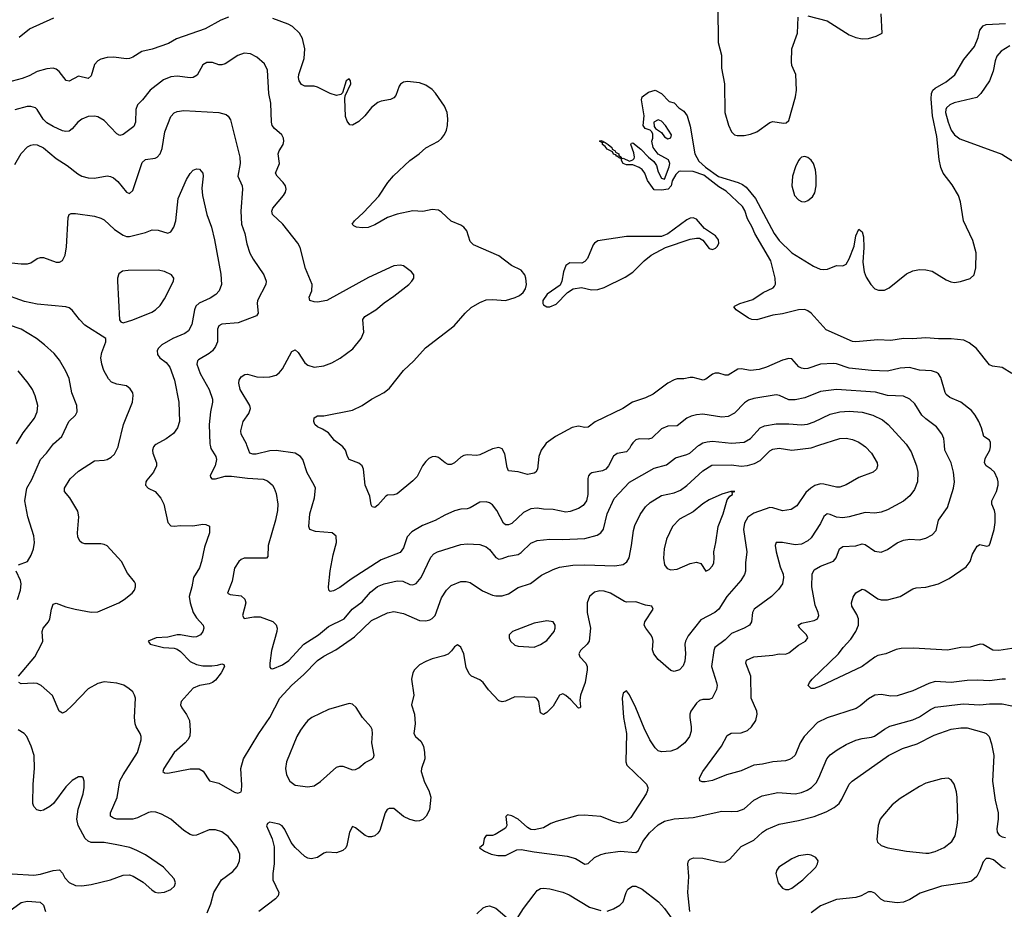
# Model space of a CAD drawing. Header units: inches. Extents: x 884691 to 1028259, y 526745 to 653629.
# Tile 84 of 241: x 911700 to 917883, y 617084 to 622674. Entities that reach past the tile are written whole.
import ezdxf

# ---------------------------------------------------------------- set-up
doc = ezdxf.new("R2010")
doc.units = ezdxf.units.IN
doc.header["$MEASUREMENT"] = 0
doc.layers.add('A9611', color=7, linetype='Continuous')
doc.layers.add('A9612', color=7, linetype='Continuous')

msp = doc.modelspace()

# ---------------------------------------------------------------- linework, layer by layer
at = {"layer": 'A9611', "color": 6}
for points, elevation in [([(911691.9, 619248.1), (911749.5, 619270.5), (911773.1, 619310), (911787.9, 619350), (911792.8, 619390), (911788.1, 619430), (911750.9, 619550), (911731.9, 619650), (911745.3, 619730), (911776.1, 619783.9), (911830.1, 619909.9), (911869, 619950), (911905.5, 620000)], 2800), ([(911693.6, 618550), (911794.7, 618670), (911837.7, 618750), (911844.8, 618770), (911842, 618830), (911847.4, 618850), (911880.1, 618890), (911889.9, 618910), (911898.9, 618970), (911910, 619001), (911930, 619007.7), (911990, 618984.4), (912049.4, 618970.6), (912150, 618951.6), (912190, 618953.2), (912322.9, 619010), (912356.8, 619030), (912406.4, 619070), (912420.6, 619090), (912427.6, 619110), (912428.1, 619130), (912421.8, 619141.8), (912377.3, 619197.3), (912340.4, 619270), (912250, 619367.5), (912230, 619377.1), (912210, 619379.7), (912110, 619380.1), (912090, 619386.4), (912078.1, 619398.1), (912065.4, 619425.4), (912062.4, 619450), (912071.9, 619550), (912065.3, 619585.3), (912014.6, 619670), (911981.9, 619710), (911981.5, 619730), (912017.7, 619790), (912070, 619837.9), (912170, 619901.5), (912230, 619905.8), (912250, 619911.3), (912274.8, 619925.2), (912295.1, 619944.9), (912317.8, 619990), (912320.2, 620000)], 2700), ([(912548.8, 620000), (912539.5, 619990), (912533.5, 619970), (912535.4, 619950), (912559, 619890), (912559.6, 619870), (912540.6, 619830), (912498.9, 619781.1), (912492.8, 619770), (912490.8, 619750), (912506.4, 619730), (912550.3, 619710), (912587.3, 619667.3), (912605.2, 619630), (912630, 619514.8), (912650, 619492.8), (912670, 619490.7), (912710, 619496), (912787.1, 619492.9), (912850, 619503.4), (912870, 619502.6), (912891.9, 619491.9), (912891.6, 619450), (912860.1, 619359.9), (912842.5, 619270), (912829, 619230), (912791.7, 619168.3), (912782.2, 619110), (912765.4, 619050), (912771.5, 619010), (912790.1, 618950.1), (912810, 618916.1), (912852, 618870), (912856.7, 618850), (912851.3, 618830), (912836.1, 618810), (912810, 618796.2), (912790, 618794.5), (912710.2, 618809.8), (912690, 618808.3), (912630, 618794.3), (912556.2, 618790), (912506.8, 618770), (912519.7, 618750), (912603, 618730), (912670, 618725), (912690, 618718.7), (912710, 618704), (912770, 618642), (912810, 618621.7), (912850, 618615.1), (912906.5, 618613.5), (912941.9, 618618.1), (912970, 618627.2), (912982.6, 618622.6), (912986.5, 618610), (912965.2, 618570), (912930, 618523.9), (912910.7, 618509.3), (912890, 618500.9), (912828.8, 618491.2), (912790, 618474.8), (912714.5, 618390), (912710.8, 618370), (912718.3, 618350), (912748.7, 618308.7), (912765.6, 618270), (912771.6, 618208.4), (912768.5, 618171.5), (912756.9, 618150), (912738.9, 618130), (912670.9, 618070), (912605.1, 617970), (912599.4, 617950), (912610, 617941.5), (912630, 617939.5), (912770, 617968.1), (912826.6, 617966.6), (912852.2, 617952.2), (912892.6, 617892.6), (912950, 617876.3), (913050, 617819.9), (913070, 617813.7), (913090, 617822.2), (913093.6, 617830), (913095.5, 617864.5), (913088.2, 617968.2), (913105.2, 618030), (913201.4, 618190), (913270, 618290.3), (913333.8, 618410), (913410, 618493.2), (913481.8, 618558.2), (913570, 618648.1), (913610, 618675.6), (913684.9, 618715.1), (913802.6, 618797.4), (913910, 618898.1), (914010, 618946.2), (914050, 618955.7), (914110, 618943.7), (914210, 618899.8), (914250, 618897.2), (914276.2, 618903.8), (914290, 618910.9), (914310, 618930.9), (914350, 619040.5), (914379.9, 619090), (914410, 619118.2), (914470, 619143.8), (914504.4, 619144.4), (914530, 619138.4), (914606.3, 619086.3), (914670, 619058.2), (914690, 619053.4), (914730, 619053.9), (914770, 619067.5), (914830, 619105.8), (914908.5, 619131.5), (914977.1, 619182.9), (915050, 619220), (915090, 619233.7), (915173.5, 619246.5), (915250, 619248.7), (915437.8, 619242.2), (915490, 619250), (915513.4, 619266.6), (915526.8, 619293.2), (915543.2, 619370), (915554.6, 619465.4), (915563.5, 619496.5), (915596, 619564), (915630, 619614.1), (915659.4, 619640.6), (915730, 619683.8), (915810, 619700.6), (915850, 619718), (915890, 619748), (915990, 619839.7), (916045.7, 619874.3), (916170, 619877.3), (916230, 619867.9), (916270, 619873.7), (916313.7, 619886.3), (916350, 619904.9), (916410, 619964.2), (916430, 619975.9), (916470, 619980.9), (916550, 619968.5), (916670, 619984.1), (916719.2, 620000)], 2600), ([(912896.1, 620000), (912900.3, 619980.3), (912931.5, 619930), (912935.5, 619910), (912927.1, 619870), (912895.7, 619810), (912899, 619799), (912906.8, 619790), (912930, 619788.7), (912990, 619805.2), (913030, 619806.6), (913130, 619792.4), (913230, 619786.3), (913256.8, 619776.8), (913286.8, 619750), (913299, 619730), (913310, 619697.2), (913320.5, 619630), (913319.3, 619590), (913307.1, 619530), (913260.9, 619370), (913258.7, 619301.3), (913249.2, 619290.8), (913110, 619290.1), (913090, 619281.8), (913076.1, 619270), (913050, 619228.7), (913034.9, 619145.1), (913004.7, 619070), (913022.5, 619062.5), (913090, 619054.2), (913114, 619034), (913119.7, 619010), (913098.5, 618930), (913110, 618912.4), (913170, 618923), (913210, 618922), (913290, 618893.6), (913311.7, 618871.7), (913317.4, 618850), (913315.9, 618830), (913282.1, 618710), (913270.6, 618630.6), (913270, 618606.3), (913277.4, 618597.4), (913290, 618595), (913350, 618619.8), (913390, 618647.4), (913484.8, 618750), (913577, 618810), (913638.6, 618861.4), (913737, 618910), (913788.9, 618971.1), (913850, 619015.3), (913902.7, 619077.3), (913948.1, 619111.9), (913990, 619129.5), (914070, 619148.6), (914105.3, 619145.3), (914150, 619124.5), (914170, 619123.3), (914190, 619132.4), (914220.9, 619170), (914282.3, 619297.7), (914301.7, 619318.3), (914323.4, 619330), (914470, 619376.8), (914510, 619380.3), (914590, 619376.9), (914630, 619362.3), (914650, 619344.8), (914690, 619294.9), (914710, 619285.3), (914730, 619287.8), (914770, 619303.2), (914830, 619312.9), (914850, 619325.8), (914910, 619384.2), (914950, 619401.7), (915030, 619411), (915108.9, 619408.9), (915250, 619413.5), (915325.9, 619434.1), (915350.5, 619449.5), (915366.5, 619473.5), (915388.9, 619570), (915433.7, 619666.3), (915530, 619767.2), (915684.2, 619855.8), (915762.2, 619877.8), (915818.2, 619921.8), (915890, 619941.3), (915909.3, 619950.7), (915962.4, 619997.6), (915966.4, 620000)], 2500), ([(915541.1, 620000), (915530, 619980.1), (915510, 619959.6), (915451.6, 619948.4), (915430, 619931), (915398.3, 619870), (915381.5, 619850), (915361.1, 619838.9), (915293.8, 619826.2), (915281.5, 619818.5), (915272.6, 619807.4), (915269, 619791), (915268.2, 619690), (915258.9, 619650), (915239.1, 619620.9), (915210, 619601.8), (915156.8, 619583.2), (915130, 619580.3), (915050, 619596.5), (914990, 619598.6), (914950, 619605), (914910, 619601.3), (914863.4, 619576.6), (914790, 619507.7), (914770, 619499.1), (914750, 619500.2), (914738.8, 619510), (914696.8, 619590), (914670, 619625), (914650, 619638.6), (914630, 619645), (914590, 619641.5), (914530, 619606.8), (914510, 619600.3), (914470, 619597.5), (914430, 619588.6), (914370, 619561.4), (914310, 619526.8), (914230, 619496.5), (914163.2, 619456.8), (914134.5, 619425.5), (914110, 619356.1), (914090, 619327.1), (913970, 619281.1), (913782, 619158), (913710, 619105.6), (913670, 619085.1), (913650, 619081.9), (913641.9, 619090), (913640.4, 619110), (913650.2, 619210.2), (913668.7, 619311.3), (913690.5, 619390), (913688.5, 619428.5), (913662.4, 619450), (913557.3, 619457.3), (913523.2, 619470), (913516.7, 619490), (913522.9, 619570), (913552.2, 619670), (913557.2, 619730), (913550.3, 619750), (913506.1, 619826.1), (913477.3, 619910), (913463.4, 619930), (913430, 619950.4), (913310, 619966.7), (913270, 619964.7), (913184.4, 619944.4), (913163.6, 619943.6), (913145.9, 619950), (913127.6, 620000)], 2400), ([(916998, 620000), (917010.9, 619990.9), (917048.6, 619950), (917084.6, 619890), (917087.9, 619870), (917081.5, 619850), (917060.2, 619830), (916970, 619797.7), (916890, 619750.9), (916850, 619737), (916830, 619736.9), (916750, 619756.6), (916730, 619757.3), (916693.4, 619746.6), (916668.6, 619731.4), (916637.4, 619702.6), (916580.9, 619619.1), (916544.1, 619595.9), (916490, 619588.3), (916430, 619607.3), (916410, 619608.9), (916310, 619572.5), (916271.8, 619548.2), (916251.4, 619510), (916244.8, 619470), (916266.6, 619330), (916258.6, 619261.4), (916257.9, 619210), (916252.5, 619187.5), (916229.2, 619150.8), (916141.2, 619050), (916089.7, 618970.3), (916064.6, 618950), (915977.6, 618902.4), (915897.5, 618802.5), (915880.3, 618770), (915876.7, 618750), (915881.2, 618690), (915876.3, 618643.7), (915865.9, 618614.1), (915842.9, 618590), (915810, 618578.6), (915790, 618584.7), (915710, 618653.7), (915682.2, 618690), (915674.7, 618714.7), (915677.7, 618770), (915674.6, 618790), (915664.5, 618810), (915631.3, 618850), (915622.8, 618870), (915626.1, 618890), (915678.4, 618970), (915669.2, 618989.2), (915630, 618996.3), (915570, 619016), (915510, 619014.5), (915497.9, 619017.9), (915410.6, 619070), (915370, 619083.3), (915344.4, 619084.4), (915310, 619076.1), (915278.7, 619050), (915262.8, 619010), (915263.7, 618950), (915284.5, 618850), (915276.2, 618770), (915264.8, 618750), (915221.8, 618710), (915211.7, 618690), (915217.5, 618670), (915255.3, 618630), (915263.6, 618610), (915264.8, 618590), (915252.1, 618510), (915221.2, 618430), (915218.2, 618398.2), (915222.7, 618357.3), (915219, 618350), (915210, 618347.6), (915161.1, 618401.1), (915130, 618428.4), (915110, 618437.7), (915090, 618430.9), (915050, 618360.1), (915010, 618320.1), (914990, 618309.4), (914970, 618319.5), (914959.4, 618390), (914948.5, 618408.5), (914935.3, 618415.3), (914810, 618418.9), (914750, 618391.7), (914730, 618387.8), (914710, 618394.5), (914643.9, 618463.9), (914610, 618510.1), (914590, 618525.6), (914536.8, 618550), (914523.3, 618563.3), (914504.7, 618604.7), (914488.5, 618690), (914470, 618731.2), (914450, 618746.6), (914430, 618734), (914412, 618708), (914390, 618688.2), (914363.7, 618676.3), (914290, 618658.2), (914250, 618642.3), (914210, 618619.8), (914180.1, 618590), (914168, 618570), (914160.3, 618530), (914175.4, 618430), (914160.5, 618370), (914178.7, 618310), (914184.5, 618250), (914175.2, 618190), (914186.2, 618170), (914219.9, 618139.9), (914236.3, 618110), (914243.3, 618070), (914243.6, 618030), (914223, 617970), (914222.3, 617950), (914242.9, 617882.9), (914270, 617829.9), (914281.6, 617790), (914274.2, 617710), (914252.3, 617670), (914231.8, 617648.2), (914210, 617639.6), (914190, 617638.7), (914150, 617648.3), (914110, 617667.9), (914050, 617717.9), (914021.3, 617718.7), (914007.8, 617712.2), (913996.2, 617690), (913960.8, 617579.2), (913950, 617562.9), (913930, 617546.7), (913910, 617539.5), (913890, 617540.3), (913870, 617548.2), (913810, 617597.3), (913790, 617604), (913770.6, 617569.4), (913755, 617485), (913747.8, 617470), (913730, 617453.8), (913690, 617439.5), (913630, 617443.3), (913610, 617437), (913570, 617409.3), (913530, 617401.3), (913510, 617404.8), (913490, 617416.4), (913430, 617471.9), (913404.8, 617504.8), (913365.2, 617585.2), (913348, 617608), (913330, 617618.9), (913290, 617628.7), (913270, 617632), (913255.4, 617624.6), (913250.5, 617609.5), (913286.5, 617526.5), (913297.3, 617477.3), (913299, 617370), (913290, 617310), (913290.8, 617270), (913326.9, 617190), (913322.7, 617170), (913305.8, 617150), (913202.9, 617070)], 2600), ([(914998, 620000), (914975.3, 619970), (914961.1, 619930), (914951.2, 619848.8), (914940.5, 619830), (914930, 619823.8), (914890, 619816.2), (914830, 619833.5), (914770, 619838.5), (914761.2, 619861.2), (914745.9, 619945.9), (914730, 619977.2), (914710, 619986.9), (914670, 619977.1), (914590, 619940.1), (914570, 619935.3), (914510, 619940.1), (914490, 619935.9), (914470, 619924.5), (914430, 619889.9), (914410, 619879.6), (914390, 619880.1), (914371.8, 619890), (914330, 619923.8), (914310, 619929.5), (914290, 619926.8), (914270, 619917.1), (914250, 619898.8), (914230, 619869.9), (914197, 619803), (914170, 619775.5), (914070, 619694.5), (914050, 619687.5), (914010, 619685.8), (913999.5, 619680.5), (913950, 619622.6), (913930, 619609.9), (913912.9, 619612.9), (913906.7, 619626.7), (913899.3, 619679.3), (913869.9, 619750.1), (913858.8, 619850), (913850.2, 619870.2), (913830, 619888), (913768.9, 619910), (913757.9, 619930), (913746.2, 619970), (913730, 619990), (913716.8, 620000)], 2300), ([(917272.1, 620000), (917298.4, 619958.4), (917332.8, 619870), (917341.4, 619830), (917338, 619770), (917318.9, 619721.1), (917290, 619682.9), (917250.6, 619649.4), (917150, 619594.9), (917110, 619579.5), (917070, 619573.6), (917010, 619578.4), (916910.1, 619549.9), (916870, 619543.7), (916830, 619547.8), (916790, 619564.9), (916770, 619568.4), (916750, 619551.4), (916730, 619508.5), (916670, 619418.9), (916650, 619400.3), (916610, 619378.3), (916570, 619374.1), (916490, 619389.4), (916449.9, 619390.1), (916444.4, 619370), (916449.9, 619330.1), (916475.6, 619235.6), (916495.1, 619190), (916497.7, 619170), (916489.7, 619130), (916465.9, 619094.1), (916421.1, 619050), (916312.6, 618970), (916302.6, 618950), (916296.3, 618890), (916282.3, 618870), (916249.5, 618850.5), (916170, 618818), (916130, 618776.6), (916065.6, 618730), (916059, 618710), (916044.5, 618610), (916076.9, 618510), (916079.7, 618490), (916075.3, 618464.7), (916049.3, 618410.7), (916030, 618402.4), (915990, 618402.6), (915970, 618396.1), (915950, 618379), (915915.2, 618330), (915908.1, 618310), (915907.7, 618290), (915917.8, 618230), (915917, 618203), (915905.6, 618170), (915877.4, 618130), (915830, 618093.7), (915790, 618078.6), (915730, 618073.6), (915710, 618080.7), (915690, 618099.7), (915657.5, 618150), (915621.7, 618221.7), (915570, 618349.4), (915530, 618432.3), (915510, 618457.1), (915490, 618443.2), (915484.6, 618410), (915492.5, 618290), (915511.6, 618190), (915506, 618010), (915513.8, 617990), (915618.5, 617890), (915636, 617870), (915644.6, 617850), (915643.4, 617830), (915634.9, 617810), (915538.8, 617661.2), (915510, 617636.5), (915470, 617626.1), (915430, 617635.3), (915350, 617667.3), (915244, 617676), (915205.9, 617674.1), (915070, 617637.1), (915036.4, 617623.6), (914990, 617596.1), (914930, 617583.8), (914910, 617585.4), (914890, 617597.5), (914830, 617651.5), (914790, 617672.3), (914762.8, 617677.2), (914752.4, 617667.6), (914758.7, 617610), (914750, 617594), (914686.2, 617553.8), (914670, 617548.7), (914630, 617547.7), (914616.2, 617530), (914609.7, 617490.3), (914588.7, 617470), (914618.4, 617450), (914661.6, 617430), (914703.5, 617423.5), (914750, 617423.3), (914821.7, 617458.3), (914850, 617461.1), (914930, 617444.7), (915137.8, 617417.8), (915190, 617403.5), (915250, 617367.2), (915270, 617371.9), (915309, 617411), (915350.3, 617429.7), (915381.9, 617438.1), (915470.2, 617450.2), (915570, 617442.4), (915587, 617453), (915612.8, 617510), (915654.7, 617565.3), (915710, 617614.2), (915750, 617638.1), (915810, 617653), (915930, 617660.5), (916110, 617701.6), (916170, 617698.6), (916210, 617702), (916250, 617716.3), (916310.8, 617770), (916362.2, 617797.8), (916461.8, 617818.2), (916570, 617810.7), (916610, 617819.3), (916646.2, 617833.8), (916673.2, 617850), (916701.7, 617878.3), (916719.1, 617910), (916769.2, 618030.8), (916790, 618054.7), (916832.8, 618087.2), (916890, 618120), (916950, 618146.9), (916990, 618157.9), (917050, 618165.4), (917067.4, 618172.6), (917130, 618217.3), (917164.5, 618235.5), (917310, 618274), (917350, 618294.6), (917419.6, 618340.4), (917450, 618354.3), (917624.5, 618375.5), (917730, 618368.4), (917790, 618376.3), (917870, 618376.1), (917930, 618363.3)], 2500), ([(917890.1, 618530.1), (917870.8, 618530.8), (917790, 618520.3), (917715, 618525), (917650, 618521.5), (917550, 618508.7), (917450, 618515.1), (917410, 618504.2), (917310, 618457.2), (917210, 618426.7), (917170, 618422.7), (917110, 618434.1), (917070, 618429.9), (917030, 618407.3), (916977.9, 618362.1), (916953.5, 618346.5), (916771.6, 618288.4), (916710, 618258.7), (916625.6, 618170), (916602.3, 618130), (916570, 618053.9), (916550, 618033.3), (916534.9, 618025.1), (916510, 618016.3), (916430, 618011), (916364.3, 617995.7), (916310, 617989.4), (916230, 617954.8), (916137.8, 617930), (916050, 617892.8), (916004.4, 617884.4), (915985, 617885), (915971.1, 617891.1), (915969.6, 617910), (915989.3, 617950), (916107.8, 618110), (916142.7, 618177.3), (916168.2, 618191.8), (916230, 618192.9), (916270, 618207.7), (916296.6, 618230), (916322.3, 618270), (916331.9, 618310), (916329.4, 618330), (916294.5, 618410), (916291.1, 618550), (916259.4, 618630), (916265.4, 618650), (916310, 618670.6), (916430, 618681.8), (916470, 618690.4), (916510, 618688.3), (916530, 618695.4), (916590, 618744.1), (916634.3, 618770), (916648.6, 618790), (916641, 618810), (916599.7, 618850), (916588.4, 618870), (916610, 618882.5), (916690, 618899.1), (916709.4, 618910), (916717.8, 618930), (916714.7, 618950), (916695.4, 618995.4), (916675.2, 619110), (916676.7, 619190), (916690, 619216.9), (916730, 619240.9), (916810, 619271.5), (916827.1, 619292.9), (916848.3, 619350), (916870, 619364.7), (916950, 619367.2), (916990, 619380.1), (917010, 619375.8), (917070, 619334), (917110, 619328.5), (917150, 619345.1), (917210, 619387.7), (917250, 619402.9), (917290, 619409.8), (917350, 619405), (917390, 619416.3), (917430, 619437.3), (917454.6, 619465.4), (917470.4, 619530), (917525.7, 619610), (917563.9, 619730), (917570.7, 619770), (917564.4, 619830), (917549, 619890), (917510.8, 619970), (917507.4, 620000)], 2400), ([(917930, 618722.1), (917850, 618710.8), (917812.1, 618712.1), (917750, 618748.9), (917730.9, 618750.9), (917670, 618730.7), (917610, 618730.2), (917526.8, 618713.2), (917313.8, 618726.2), (917236.5, 618723.5), (917203.6, 618716.4), (917139.1, 618690), (917090, 618678.4), (917070, 618668.8), (916990, 618610.4), (916730, 618485.6), (916690, 618472.3), (916671, 618471), (916651.2, 618490), (916660.2, 618510), (916677.8, 618530), (916843.2, 618690), (916872.4, 618730), (916918.8, 618781.2), (916951.7, 618830), (916968.2, 618870), (916968.4, 618910), (916957.7, 618937.7), (916926.5, 618990), (916923, 619010), (916933.6, 619046.4), (916950, 619072.5), (916990, 619095.3), (917008.1, 619091.9), (917090, 619035.3), (917110, 619029), (917150, 619029.1), (917230.1, 619049.9), (917310, 619097.2), (917330, 619104.5), (917390, 619108), (917470.3, 619129.7), (917538, 619162), (917644, 619236), (917668.3, 619270), (917684.3, 619315.7), (917713.2, 619366.8), (917730, 619376.5), (917773.6, 619366.4), (917788.9, 619371.1), (917795.4, 619384.6), (917819.8, 619470), (917825.5, 619514.5), (917826.2, 619570), (917822.5, 619590), (917804.2, 619630), (917805.1, 619650), (917835, 619710), (917845.3, 619750), (917845.4, 619770), (917840.9, 619790), (917821.8, 619830), (917801.4, 619850), (917769.9, 619870), (917758.8, 619890), (917762.5, 619917.5), (917791.6, 619970), (917797.1, 619990), (917796.9, 620000)], 2300), ([(911686.9, 619030), (911705.7, 619090), (911709.1, 619130), (911705.6, 619150), (911678.7, 619210)], 2800), ([(912878.5, 617061.5), (912901.4, 617118.6), (912918.7, 617190), (912967.8, 617270), (913038.2, 617321.8), (913066.4, 617353.6), (913081.5, 617390), (913083.6, 617410), (913082.1, 617430), (913065.3, 617470), (913010, 617541.5), (912970, 617571), (912930, 617583.6), (912890, 617583.2), (912810, 617549.3), (912790, 617548.6), (912770, 617554.8), (912730, 617580.4), (912650, 617651.2), (912590, 617682.7), (912555.5, 617695.5), (912530, 617697.5), (912510, 617693.5), (912440.5, 617659.5), (912410, 617651.4), (912311.2, 617651.2), (912290, 617656.5), (912270.8, 617670), (912270.5, 617690), (912312, 617788), (912330, 617891), (912350, 617929.7), (912440.2, 618070), (912463, 618150), (912463.5, 618170), (912457.1, 618190), (912431.4, 618230), (912424.3, 618250), (912421.9, 618290), (912427.5, 618410), (912422.1, 618430), (912410, 618449.8), (912387.2, 618470), (912353.2, 618493.2), (912310, 618505.6), (912230, 618513), (912190, 618503.7), (912129.5, 618470.5), (912030, 618364.5), (911990, 618327.3), (911970, 618317.1), (911948.9, 618330), (911906.8, 618426.8), (911834, 618490), (911810, 618502.5), (911790, 618505.9), (911710, 618501.3), (911694.3, 618510)], 2700), ([(911652.7, 617307.3), (911790, 617299.7), (911830, 617304.9), (911910, 617329.3), (911950, 617332.3), (911970, 617312.6), (911983.2, 617283.2), (912010, 617253.2), (912050, 617234.6), (912090, 617231.7), (912150, 617240.2), (912270, 617269), (912350, 617298.8), (912390, 617300.1), (912411.9, 617291.9), (912474.6, 617254.6), (912530, 617206.5), (912550, 617193), (912570, 617187.4), (912610, 617192), (912650, 617209.6), (912671.4, 617230), (912678.5, 617250), (912670, 617276.5), (912604.3, 617350), (912490, 617426.7), (912434.9, 617454.9), (912392.1, 617472.1), (912310.1, 617490.1), (912230, 617503.4), (912150, 617503.7), (912130, 617512), (912112, 617530), (912068.3, 617610), (912059.5, 617650), (912066.4, 617713.6), (912098.5, 617810), (912105.4, 617850), (912106.1, 617890), (912098.4, 617910), (912090, 617916.8), (912070, 617916.9), (912030, 617894.2), (911990, 617853.5), (911912.4, 617750), (911890.1, 617730), (911850, 617707.5), (911830, 617703.5), (911807.4, 617710), (911789, 617730), (911783.1, 617750), (911784.9, 617870), (911794.2, 617970), (911790.8, 618050), (911772.6, 618110), (911745, 618170), (911728.7, 618190), (911690, 618212.7)], 2800), ([(915907.9, 617070), (915895.4, 617190), (915901.4, 617290), (915895.9, 617370), (915901.2, 617390), (915910, 617399.8), (915932.2, 617407.8), (915990, 617406.1), (916101.1, 617381.1), (916130, 617382.2), (916159.5, 617400.5), (916230, 617479.6), (916310, 617519.7), (916364.7, 617570), (916390, 617586.4), (916470, 617619.1), (916590, 617642.4), (916690, 617668.4), (916764, 617696), (916815.8, 617724.2), (916845.5, 617750), (916863.3, 617776.7), (916910, 617869.9), (916929, 617890), (917156.1, 618050), (917244.5, 618095.5), (917335.6, 618124.4), (917442.4, 618177.6), (917550, 618215.8), (917610, 618224.4), (917650, 618224.2), (917755.3, 618195.3), (917769, 618189), (917789.3, 618169.3), (917803.7, 618123.7), (917817.4, 618050), (917809.1, 617890), (917825, 617770), (917845.7, 617690), (917845.7, 617650), (917835.9, 617590), (917839.1, 617570), (917850.4, 617550), (917870, 617538.8), (917890, 617535)], 2600), ([(917890, 617341.9), (917870, 617350.1), (917815.1, 617395.1), (917790, 617404.6), (917770, 617403.4), (917750, 617382.5), (917730, 617328.9), (917710, 617291.5), (917677.7, 617262.3), (917647.9, 617252.1), (917490, 617229.8), (917355, 617185), (917290, 617145.1), (917250, 617128.5), (917210, 617125), (917130, 617134.6), (917107.4, 617147.4), (917070, 617186.5), (917050, 617195.3), (917030, 617193.7), (916984.4, 617170), (916950, 617158), (916830, 617146.6), (916730, 617106.5), (916670, 617062.8)], 2600), ([(914810, 617004.1), (914865, 617090), (914930, 617177.4), (914950, 617202.4), (914970, 617214.5), (914990, 617217.5), (915030, 617213.5), (915110, 617192.5), (915150, 617175.4), (915278.9, 617098.9), (915350, 617077.3)], 2600), ([(915390, 617073.4), (915430, 617086.7), (915469.7, 617110.3), (915489.1, 617130.9), (915507.9, 617190), (915519.3, 617210), (915548.2, 617230), (915570, 617229.9), (915610, 617211.9), (915711.7, 617131.7), (915748.5, 617090), (915810, 617005.2)], 2600), ([(911610, 617054.5), (911710, 617127.9), (911750, 617134.9), (911828.4, 617128.4), (911850, 617110.9), (911862.9, 617070)], 2700), ([(914570, 617055.6), (914610, 617093.1), (914630, 617102.9), (914650, 617105.9), (914690, 617091.5), (914790, 617005.2)], 2600)]:
    msp.add_lwpolyline(points, dxfattribs=dict(at, elevation=elevation))
at = {"layer": 'A9611', "color": 6, "elevation": 2700}
for points in [[(916190.4, 619710.4), (916166.4, 619710), (916110, 619693.5), (916030, 619657), (915990, 619631.3), (915930, 619582.1), (915844, 619536), (915799, 619490), (915762.1, 619410), (915746.4, 619350), (915743.3, 619290), (915749.5, 619249.5), (915765.9, 619225.9), (915790, 619217.8), (915830, 619221), (915910, 619257.9), (915950, 619266.5), (915978, 619258), (916010, 619208.4), (916030, 619220.1), (916050, 619242.9), (916058.3, 619261.7), (916062.3, 619290), (916058.4, 619330), (916072, 619390), (916086.2, 619490), (916118.7, 619570), (916143.6, 619656.4), (916160.6, 619679.4), (916176.2, 619690), (916175.1, 619704.9)], [(915010, 618896.4), (914930, 618882), (914794.9, 618830), (914774.2, 618810), (914773.8, 618790), (914782.2, 618770), (914810, 618743.8), (914830, 618738.1), (914930, 618732.2), (914970, 618747.7), (915010, 618774.1), (915055.9, 618830), (915063.5, 618850), (915063.8, 618870), (915049.9, 618889.9)], [(913770, 618378.5), (913639.2, 618340.8), (913535.5, 618290), (913510, 618270.3), (913490, 618246.8), (913462.7, 618210), (913441.6, 618170), (913375.7, 618010), (913368.4, 617970), (913375.4, 617930), (913397.6, 617890), (913430, 617865.3), (913510, 617855), (913550, 617860.3), (913590, 617888.4), (913690, 617977.2), (913710, 617984.5), (913730, 617984.4), (913790, 617961.5), (913810, 617963.3), (913830, 617973.9), (913870, 618007.5), (913912.4, 618027.6), (913921.9, 618038.1), (913927, 618053), (913911.9, 618130), (913916.6, 618190), (913913.7, 618213.7), (913905.3, 618230), (913853.1, 618290), (913813.4, 618353.4), (913790, 618373.5)], [(917530, 617908.3), (917490, 617903.6), (917390, 617877.3), (917350, 617856.9), (917230, 617780.9), (917178.5, 617741.5), (917117.8, 617670), (917104, 617650), (917090.8, 617610), (917082.8, 617522.8), (917086.9, 617506.9), (917110, 617485.9), (917151.1, 617471.1), (917270, 617449.5), (917390, 617436.8), (917410, 617436.9), (917450, 617446.8), (917506.6, 617473.4), (917554.9, 617510), (917574.2, 617545.8), (917586.9, 617610), (917591, 617650), (917587.1, 617787.1), (917582.2, 617822.2), (917568.2, 617870), (917550, 617897.1)], [(916650, 617428), (916590, 617420.9), (916550, 617402.2), (916467.8, 617350), (916453.9, 617330), (916449.6, 617310), (916463, 617250), (916490, 617216.8), (916508.6, 617208.6), (916530, 617209.1), (916550, 617216.9), (916617.9, 617270), (916699.6, 617350), (916711.3, 617370), (916714.2, 617390), (916699.8, 617410), (916670, 617424.3)]]:
    msp.add_lwpolyline(points, close=True, dxfattribs=at)
at = {"layer": 'A9612', "color": 6}
for points, elevation in [([(916084.4, 622750), (916087.1, 622530), (916107.4, 622450), (916107.8, 622370), (916126.5, 622270), (916128, 622090), (916152.1, 622012.1), (916171.1, 621970), (916190, 621950.6), (916205.6, 621945.6), (916250, 621946), (916290, 621953.5), (916330, 621968.6), (916410, 622027.5), (916430, 622034.6), (916496.9, 622023.1), (916514, 622026), (916530, 622040.2), (916571.8, 622188.2), (916578.4, 622230), (916575.2, 622330), (916550, 622385.4), (916546, 622410), (916549.5, 622490), (916584.5, 622590), (916589.8, 622690.2)], 2300), ([(913011.1, 622688.9), (912964.1, 622670), (912864.5, 622615.5), (912685.9, 622554.1), (912635.6, 622524.4), (912531.1, 622488.9), (912466.4, 622473.6), (912410, 622437.6), (912390, 622429.7), (912370, 622427.7), (912290, 622437.7), (912250, 622435.2), (912210, 622425.6), (912190, 622414.7), (912170, 622392.4), (912150, 622321.2), (912130, 622304.2), (912070, 622318.6), (912010, 622288.5), (911992, 622292), (911947.3, 622347.3), (911930, 622362.1), (911910, 622368.6), (911870, 622365.8), (911810, 622347.3), (911759.5, 622320.5), (911715.7, 622304.3), (911590, 622269.8)], 2300), ([(911695.9, 622564.1), (911762.8, 622617.2), (911913.7, 622686.3)], 2300), ([(913716.8, 620000), (913677.3, 620030), (913638.6, 620078.6), (913602, 620102), (913570, 620115), (913552.8, 620130), (913546.6, 620150), (913548.5, 620171.5), (913570, 620184.8), (913610, 620184.7), (913790, 620220.7), (913850.7, 620250), (913910, 620290.1), (913988.1, 620331.9), (914021.9, 620358.1), (914109.9, 620470), (914175.9, 620530), (914248.5, 620611.5), (914429.5, 620750.5), (914497.4, 620830), (914535.3, 620864.7), (914590, 620897.4), (914630, 620913.7), (914670, 620915.8), (914750, 620908.7), (914811.7, 620928.3), (914839, 620941), (914861.1, 620958.9), (914876.3, 620983.7), (914882, 621010), (914879, 621050), (914872.8, 621070), (914850, 621099.8), (914789.5, 621129.5), (914710, 621190.8), (914550, 621258.2), (914530, 621279.4), (914507.9, 621347.9), (914490, 621369.9), (914470, 621383.2), (914410, 621407.7), (914350, 621464.7), (914330, 621476.2), (914290, 621481.4), (914230.8, 621469.2), (914170, 621473.2), (914070, 621451.6), (914010, 621430.8), (913930, 621384.9), (913887.9, 621367.9), (913850, 621365.5), (913816.2, 621370), (913798, 621378), (913788.7, 621388.7), (913803.6, 621410), (913858.4, 621461.6), (913954.7, 621565.3), (914011.6, 621650), (914047.9, 621692.1), (914151.2, 621788.8), (914208.7, 621831.3), (914250, 621868.9), (914330.4, 621909.6), (914350, 621926.7), (914368.4, 621951.6), (914381.1, 621978.9), (914387.7, 622010), (914389.6, 622050), (914384.5, 622090), (914368.4, 622130), (914311.6, 622211.6), (914290, 622234.6), (914250, 622263.2), (914210, 622277.5), (914135.1, 622284.9), (914110, 622281.8), (914091.2, 622268.8), (914083.3, 622256.7), (914061.5, 622198.5), (914050, 622182.7), (914027.9, 622172.1), (913970, 622162.5), (913950, 622153.5), (913910, 622121.7), (913868.2, 622070), (913830, 622034.4), (913790, 622010.6), (913774.2, 622014.2), (913757.1, 622037.1), (913746.5, 622066.5), (913743, 622177), (913743.8, 622196.2), (913780.3, 622270), (913778.5, 622290), (913770, 622301.3), (913750, 622289.4), (913726.4, 622213.6), (913716.4, 622203.6), (913690, 622198.4), (913650, 622209), (913570, 622250.5), (913550, 622255.6), (913490, 622257.1), (913470, 622265.7), (913454.7, 622290), (913450.9, 622310), (913453.8, 622330), (913486.9, 622430), (913491.2, 622490), (913476.5, 622556.5), (913456.3, 622590), (913413.1, 622630), (913386.6, 622646.6), (913290, 622680.2)], 2300), ([(917929.9, 620450), (917870, 620487.6), (917810, 620497.5), (917790, 620505.8), (917708.5, 620608.5), (917663.4, 620643.4), (917630, 620660.4), (917550, 620668.9), (917470, 620668.4), (917390, 620675.4), (917307.8, 620667.8), (917250, 620670.6), (917170, 620659.2), (917090, 620661.6), (916950, 620649.5), (916930, 620652.4), (916765.3, 620725.3), (916670, 620829.3), (916650, 620845.4), (916630, 620853.1), (916590, 620850.5), (916490, 620825.7), (916430, 620817.7), (916330, 620787.2), (916298.7, 620790), (916277.6, 620797.6), (916200.3, 620850), (916185.3, 620870), (916190, 620874), (916223.5, 620890), (916303.6, 620916.4), (916370, 620960.8), (916431.9, 620988.1), (916441.1, 620998.9), (916447.2, 621012.8), (916445.3, 621050), (916418.2, 621158.2), (916317.2, 621330), (916301, 621370), (916270, 621423.2), (916254.2, 621474.2), (916240, 621500), (916137.2, 621597.2), (916090, 621623.9), (915996.8, 621696.8), (915930, 621719.2), (915850, 621723.1), (915840.1, 621719.9), (915819.7, 621700.3), (915798.2, 621661.8), (915790.7, 621630), (915772.7, 621610), (915730, 621603), (915685.4, 621605.4), (915642.8, 621662.8), (915625.1, 621710), (915610, 621733.3), (915590, 621746), (915550, 621761.2), (915510, 621760.9), (915489.7, 621769.7), (915479.3, 621790), (915480.2, 621799.8), (915490, 621802.8), (915530, 621784.7), (915550, 621792.7), (915558, 621802), (915561.1, 621810), (915557.2, 621837.2), (915537.2, 621890), (915542, 621898), (915550, 621899.1), (915600.6, 621860.6), (915649.3, 621809.3), (915682.5, 621782.5), (915698.3, 621758.3), (915710, 621718), (915730, 621678), (915750, 621672), (915779, 621750), (915782, 621770), (915774.2, 621794.2), (915710, 621829.2), (915679, 621870), (915669, 621910), (915675.3, 621930), (915675.3, 621955.3), (915668.9, 621968.9), (915659, 621979), (915628, 621990), (915615.3, 622010), (915621.2, 622070), (915605.2, 622170), (915609.2, 622190), (915650, 622218), (915690, 622232), (915730, 622210.7), (915779.8, 622159.8), (915810, 622150.5), (915839.9, 622119.9), (915870, 622098.4), (915890.8, 622070), (915910, 622004), (915939.8, 621830), (915964.2, 621784.2), (916007.3, 621747.3), (916089.1, 621689.1), (916211.7, 621651.7), (916238.9, 621638.9), (916261.4, 621621.4), (916320.7, 621550), (916438.6, 621330), (916470, 621286.2), (916550, 621208.8), (916684.5, 621124.5), (916726.6, 621106.6), (916750, 621103.7), (916773.2, 621106.8), (916830, 621128.6), (916870, 621126.3), (916890, 621138.7), (916910, 621172), (916939.9, 621250), (916950, 621314.9), (916970, 621357), (916990, 621340.9), (916999.3, 621310), (917001.6, 621241.6), (916994.9, 621150), (917003.9, 621090), (917016.9, 621056.9), (917044.7, 621010), (917070, 620983.8), (917094, 620974), (917130, 620974.5), (917159.3, 620990), (917270, 621077.3), (917310, 621095.7), (917350, 621103.3), (917390, 621102.7), (917430, 621094.6), (917518.9, 621038.9), (917546.7, 621026.7), (917570, 621023.6), (917608.6, 621028.6), (917670, 621047.2), (917693.9, 621070), (917704.4, 621115.6), (917707.3, 621210), (917686.4, 621286.4), (917627.3, 621410), (917608.5, 621530), (917595.1, 621570), (917555.7, 621635.7), (917499.4, 621710), (917485.3, 621745.3), (917475.2, 621795.2), (917459.6, 621939.6), (917432.8, 622070), (917423.8, 622176.2), (917425.8, 622210), (917434.5, 622230), (917450, 622243.9), (917517.4, 622282.6), (917571.9, 622328.1), (917630, 622423.6), (917695.7, 622504.3), (917719, 622561), (917730, 622607.7), (917750, 622634.4), (917770, 622643), (917890, 622650.7)], 2200), ([(916650, 622698.9), (916770, 622666.2), (916910, 622578.2), (916950, 622561.6), (916990, 622554.3), (917030, 622555.2), (917079.6, 622570), (917116.9, 622590), (917109.9, 622709.9)], 2300), ([(917918, 622510), (917863.5, 622476.5), (917835.7, 622444.3), (917825.1, 622414.9), (917814.4, 622350), (917790.9, 622290), (917736.8, 622210), (917710, 622184.5), (917568.8, 622151.2), (917540.7, 622139.3), (917520.6, 622119.4), (917515.3, 622110), (917514.1, 622090), (917530.1, 622030), (917550, 621979.4), (917570.1, 621950.1), (917605.1, 621925.1), (917868.1, 621828.1), (917930, 621789.6)], 2200), ([(913127.6, 620000), (913124, 620010), (913092, 620070), (913089.2, 620090), (913104.1, 620150), (913139.5, 620200.5), (913148.8, 620231.2), (913145.9, 620250), (913084.7, 620350), (913076.1, 620390), (913079, 620410), (913090, 620430.1), (913115, 620445), (913130, 620446.8), (913190, 620430.3), (913230, 620427), (913270.6, 620429.4), (913310, 620440.5), (913330, 620454.5), (913350, 620479.4), (913410, 620588.6), (913430, 620599.7), (913450, 620582), (913490, 620518.8), (913510, 620503.4), (913550, 620490.4), (913610, 620498.2), (913661.2, 620518.8), (913713, 620547), (913793.2, 620606.8), (913845.5, 620670), (913860.9, 620710), (913855.8, 620790), (913866.6, 620810), (913937.3, 620850), (913990, 620895.4), (914050, 620935.7), (914143.7, 621010), (914163.8, 621030), (914175.2, 621050), (914175.5, 621070), (914161.5, 621090), (914110, 621128.3), (914090, 621132.1), (914050, 621126.7), (913890, 621054.7), (913630, 620909.3), (913570, 620899.8), (913550, 620900.5), (913523.2, 620910), (913517, 620930), (913534.1, 620970), (913536.8, 621010), (913496, 621110), (913462.4, 621242.4), (913446.3, 621270), (913353.3, 621390), (913288.4, 621450), (913284.4, 621470), (913289.9, 621490), (913356.6, 621570), (913369.5, 621590), (913374.5, 621610), (913368.7, 621630), (913355.6, 621650), (913317.3, 621690), (913307.2, 621710), (913331.4, 621770), (913323.9, 621830), (913330.3, 621850), (913354.2, 621890), (913359.2, 621910), (913357.6, 621930), (913346.2, 621950), (913300.1, 621990), (913284.9, 622010), (913280.9, 622030), (913278.3, 622150), (913265.5, 622210), (913256, 622356), (913237, 622397), (913190, 622439.3), (913150, 622458.5), (913110, 622462.7), (913070, 622448.7), (912990, 622396.6), (912970, 622389.9), (912950, 622390.9), (912910, 622404.9), (912874.7, 622405.3), (912850, 622389.3), (912814.6, 622325.4), (912790, 622310.2), (912770, 622308.8), (912690, 622319.2), (912650, 622313.7), (912603.8, 622296.2), (912520.1, 622230), (912472.4, 622170), (912440.8, 622139.2), (912430.3, 622109.7), (912427.7, 622030), (912417.2, 622002.8), (912350, 621952), (912330, 621946.5), (912310, 621956.9), (912230, 622040.7), (912190, 622063.3), (912170, 622068.1), (912130, 622065.2), (912090, 622049.7), (912064.4, 622030), (912030, 621988.6), (912010, 621973.3), (911990, 621971.4), (911970, 621975.8), (911910, 622002.1), (911870, 622026.6), (911848.2, 622048.2), (911810.1, 622110.1), (911799, 622119), (911770, 622128.5), (911747.7, 622127.7), (911670, 622107.3)], 2400), ([(911670, 621764.6), (911710, 621832.6), (911750, 621875.7), (911770, 621886.2), (911790, 621889.9), (911810, 621887.6), (911850, 621869.2), (911930, 621800.9), (911997.6, 621757.6), (912064.4, 621704.4), (912090, 621690.6), (912130, 621680.7), (912170, 621677.9), (912250, 621692.2), (912270, 621689.4), (912290, 621679.6), (912316.3, 621656.3), (912370, 621589.9), (912390, 621582.1), (912410, 621600.3), (912470, 621777.1), (912490, 621795.3), (912550, 621804), (912564.2, 621810), (912582.8, 621830), (912594.5, 621865.5), (912610.9, 621970), (912650, 622065.8), (912670, 622088.2), (912690, 622097.2), (912730, 622103.4), (912950, 622090), (912997.5, 622077.5), (913010, 622068.5), (913025, 622045), (913083.5, 621810), (913084.9, 621770), (913069.1, 621690), (913096.6, 621630), (913100.3, 621610), (913088.6, 621471.4), (913092.6, 621390), (913113.7, 621330), (913126.4, 621266.4), (913146.2, 621206.2), (913165.5, 621170), (913233.4, 621070), (913247.3, 621030), (913246.2, 621010), (913194.6, 620910), (913190.5, 620890), (913197, 620830), (913187.5, 620812.5), (913071.8, 620768.2), (912970, 620761.8), (912950, 620750.1), (912942.8, 620730), (912941.7, 620650), (912930, 620619.5), (912910, 620593.3), (912890, 620576.1), (912823.4, 620536.6), (912816.8, 620530), (912812.8, 620510), (912833.7, 620450), (912891, 620350), (912910.7, 620290), (912911.7, 620270), (912898.1, 620210), (912889.2, 620130), (912894, 620010), (912896.1, 620000)], 2500), ([(911610, 621151), (911710, 621139.3), (911750, 621139.4), (911770, 621145.8), (911810, 621173), (911830, 621180.1), (911850, 621179.1), (911930, 621149.9), (911950.7, 621149.3), (911970, 621159.9), (911985.6, 621194.4), (911993.2, 621246.8), (912004.8, 621430), (912010.6, 621449.4), (912023.7, 621456.3), (912050, 621456.5), (912170, 621438.9), (912210, 621427.6), (912230, 621415.7), (912295.7, 621355.7), (912350, 621319.5), (912370, 621311.8), (912390, 621311.7), (912490, 621337.1), (912532.9, 621352.9), (912570, 621351.1), (912630, 621333.4), (912650, 621340.5), (912668.6, 621370), (912680.2, 621410), (912695.4, 621550), (912747.5, 621670), (912770, 621706.8), (912790, 621729.1), (912810, 621736.3), (912830, 621734), (912849.9, 621709.9), (912851.9, 621690), (912844, 621616), (912848.6, 621570), (912876.1, 621450), (912903.9, 621370), (912922.7, 621290), (912964.1, 621075.9), (912968.4, 621010), (912953.3, 620970), (912932.8, 620947.2), (912896.7, 620923.3), (912828.2, 620891.8), (912806.6, 620873.4), (912797.3, 620850), (912781.7, 620758.3), (912760.2, 620719.8), (912737.6, 620702.4), (912662.6, 620670), (912593.1, 620630), (912571.7, 620610), (912564.2, 620595.8), (912566, 620570), (912579.5, 620550), (912619.4, 620519.4), (912642.9, 620490), (912671.6, 620410), (912699.1, 620270), (912704.7, 620150), (912691.5, 620108.5), (912665.8, 620074.2), (912620.6, 620039.4), (912554.2, 620005.8), (912548.8, 620000)], 2600), ([(912320.2, 620000), (912351.7, 620130), (912409.5, 620270), (912413.1, 620313.1), (912409.9, 620330), (912394.7, 620354.7), (912370, 620372.7), (912310, 620383), (912277.4, 620397.4), (912257.9, 620417.9), (912228.8, 620470), (912216, 620510), (912210.5, 620550), (912216.2, 620583.8), (912240.2, 620650), (912240.3, 620670), (912110, 620754), (912074.9, 620790), (912030, 620849.5), (912010, 620863), (911989.1, 620869.1), (911810, 620886.7), (911730, 620904.1), (911590, 620954.3)], 2700), ([(911905.5, 620000), (911912.8, 620010), (911964.7, 620055.3), (912008.7, 620150), (912050.3, 620190), (912060.4, 620210), (912059, 620250), (912027.4, 620330), (912010, 620418.5), (911990, 620465), (911950, 620534), (911916.2, 620576.2), (911856.8, 620630), (911806, 620670), (911710.3, 620730), (911630, 620755.9)], 2800), ([(917796.9, 620000), (917796.6, 620016.6), (917791.1, 620031.1), (917755.6, 620055.6), (917740.3, 620110), (917722.7, 620150), (917700.6, 620190), (917678.2, 620218.2), (917610.6, 620270.6), (917541, 620301), (917518.7, 620318.7), (917511, 620331), (917484.7, 620424.7), (917470, 620448.6), (917457.4, 620457.4), (917426.8, 620466.8), (917350, 620472.7), (917288.2, 620488.2), (917230, 620484), (917150, 620466.2), (917050, 620469.7), (916910, 620484.7), (916830, 620512), (916810, 620514.5), (916730, 620510), (916650, 620483), (916630, 620480.2), (916610, 620483.4), (916592.5, 620492.5), (916550, 620542.6), (916530, 620545.9), (916490, 620533.7), (916390, 620490.6), (916343.4, 620476.6), (916290, 620470.7), (916230, 620480.4), (916210, 620478.1), (916150, 620440.3), (916130, 620441.4), (916090, 620453.7), (916067.5, 620452.5), (916050, 620447.1), (916010, 620416.2), (915991.4, 620408.6), (915930, 620425), (915910, 620425.7), (915870, 620416.4), (915830, 620416.3), (915810, 620410.9), (915770, 620389.3), (915678.8, 620321.2), (915630, 620298.6), (915549.2, 620270.8), (915488.7, 620231.3), (915313.3, 620146.7), (915270, 620114.2), (915250, 620110.7), (915210, 620119), (915170, 620112.1), (915065.2, 620054.8), (915007.4, 620012.6), (914998, 620000)], 2300), ([(911679.2, 620010), (911721.8, 620078.2), (911792.3, 620170), (911810.2, 620210), (911813.7, 620250), (911798.4, 620310), (911779.7, 620350), (911753.8, 620390), (911690, 620468.2)], 2900), ([(917507.4, 620000), (917502.6, 620042.6), (917492.1, 620072.1), (917456.8, 620116.8), (917390, 620166.6), (917366, 620190), (917321.1, 620261.1), (917290.6, 620290.6), (917250, 620307.6), (917150, 620312), (917074, 620334), (916829.5, 620350.5), (916730, 620338.6), (916630, 620298.4), (916570, 620284.4), (916530, 620285.7), (916472.2, 620312.2), (916450, 620315.8), (916310, 620293.7), (916277.5, 620282.5), (916252.4, 620267.6), (916190, 620201.1), (916150, 620180), (916110, 620177.5), (915990, 620195), (915950, 620192), (915916.4, 620183.6), (915890, 620169.7), (915830, 620121.9), (915770, 620119.5), (915730, 620103.4), (915670, 620044.8), (915650, 620038.7), (915590, 620040.8), (915570, 620034.8), (915550, 620015.8), (915541.1, 620000)], 2400), ([(915966.4, 620000), (915990, 620014.4), (916017.6, 620022.4), (916050, 620025.3), (916170, 620013.8), (916250, 620018.4), (916290, 620042), (916350, 620110), (916377.7, 620122.3), (916450, 620135), (916530, 620135.5), (916610, 620128.2), (916646.9, 620133.1), (916690, 620148.1), (916790, 620195), (916850, 620210.9), (916910, 620214.3), (916990, 620208.4), (917057.3, 620190), (917119.5, 620159.5), (917154.2, 620130), (917267.4, 620007.4), (917272.1, 620000)], 2500), ([(916719.2, 620000), (916850, 620042.3), (916890, 620044), (916930, 620036.5), (916970, 620019.7), (916998, 620000)], 2600)]:
    msp.add_lwpolyline(points, dxfattribs=dict(at, elevation=elevation))
for points, elevation in [([(915710, 622045.2), (915682, 622030), (915683.6, 622003.6), (915692, 621990), (915730, 621964.7), (915750, 621938), (915770, 621926), (915788.4, 621931.6), (915792.7, 621950), (915755.1, 622010), (915730, 622037.2)], 2200), ([(915362, 621902), (915370, 621906), (915395.5, 621890), (915418, 621870), (915421.3, 621861.3), (915439.1, 621850), (915441.6, 621841.6), (915462.8, 621830), (915462, 621822), (915478, 621810), (915479.6, 621800.4), (915470, 621804), (915458, 621810), (915456.4, 621816.4), (915450, 621814), (915443.9, 621823.9), (915430, 621829.6), (915422.9, 621842.9), (915390, 621859.6), (915376.9, 621876.9), (915359.3, 621890), (915359.3, 621899.3), (915342, 621910), (915350, 621914), (915362, 621910)], 2200), ([(916630, 621814.3), (916610, 621810.7), (916599.5, 621800.5), (916590, 621789.8), (916571.3, 621750), (916553.4, 621690), (916548.1, 621630), (916566.6, 621570), (916590, 621542), (916610, 621531.4), (916630, 621530.1), (916650, 621538), (916678.6, 621561.4), (916694.2, 621585.8), (916702.2, 621630), (916702.2, 621690), (916697.4, 621730), (916684.4, 621770), (916670, 621791.4), (916650, 621807.5)], 2300), ([(915930, 621428.2), (915910, 621425.9), (915890, 621416.4), (915770, 621327.7), (915730, 621311.3), (915510, 621310.9), (915330, 621284.4), (915310, 621270.6), (915301.6, 621258.4), (915266.2, 621173.8), (915250, 621154), (915230, 621144.9), (915154.3, 621145.7), (915130.7, 621129.3), (915115.3, 621090), (915104.2, 621030), (915094, 621006), (915012, 620950), (914986.2, 620910), (914984.7, 620890), (914990, 620883.1), (915010, 620870.2), (915030, 620869.5), (915070, 620887.1), (915139.4, 620960.6), (915176.9, 620983.1), (915229.1, 620990.9), (915290, 620977.4), (915330, 620978.1), (915370, 620992.1), (915503.3, 621056.7), (915550, 621087), (915621, 621159), (915664.7, 621195.3), (915756.7, 621243.3), (915910, 621293.9), (915950, 621302.1), (915970, 621300.1), (915989.3, 621289.3), (916030, 621235.4), (916050, 621229.5), (916070, 621237.4), (916081.3, 621250), (916090.3, 621270), (916087.7, 621290), (916070, 621315.1), (916001.1, 621361.1), (915950, 621419.5)], 2300), ([(912570, 621100.3), (912381.4, 621098.6), (912346.6, 621093.4), (912323.3, 621076.7), (912314.4, 621050), (912314.1, 621030), (912328, 620788), (912335.8, 620775.8), (912350, 620770.2), (912410, 620787.9), (912530, 620836.5), (912552, 620850), (912581.5, 620878.5), (912610, 620920.6), (912665.4, 621030), (912667.9, 621050), (912653.5, 621070), (912610, 621091.2)], 2700)]:
    msp.add_lwpolyline(points, close=True, dxfattribs=dict(at, elevation=elevation))

doc.saveas('drawing.dxf')
